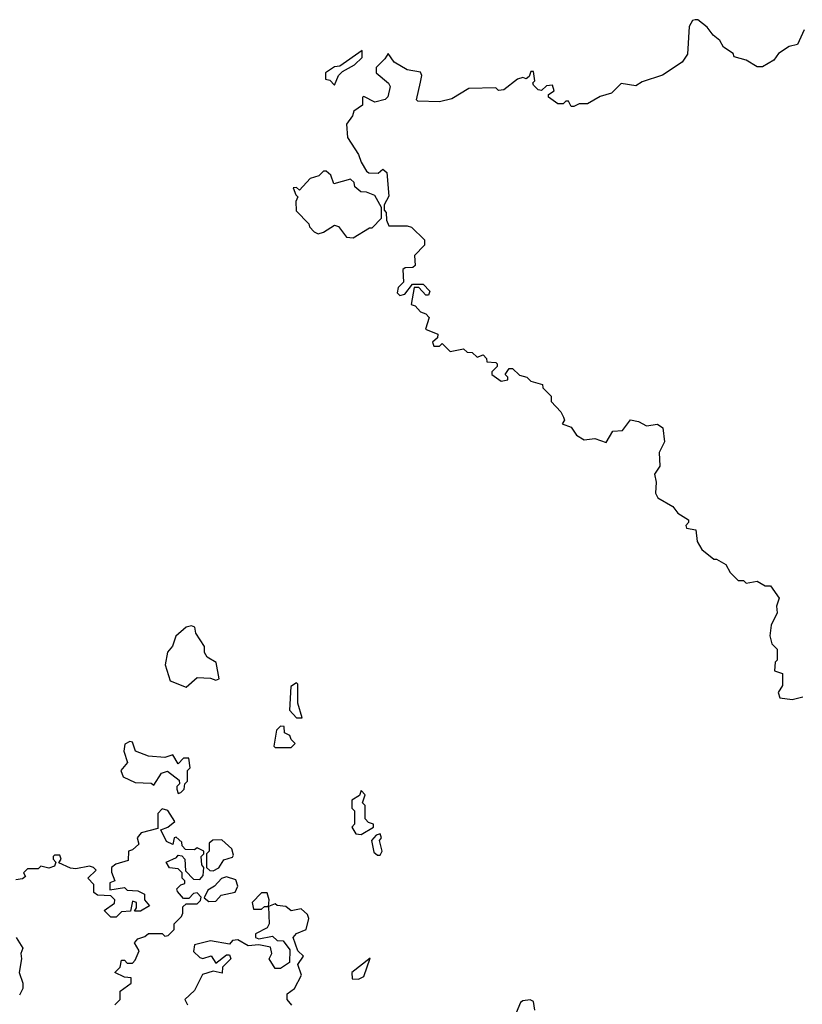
# Model space of a CAD drawing. Extents: x 2029826 to 2248070, y 228728 to 402406.
# Tile 6 of 256: x 2056406 to 2059313, y 267267 to 270922. Entities that reach past the tile are written whole.
import ezdxf

# ---------------------------------------------------------------- set-up
doc = ezdxf.new("R2010")
doc.units = 0

msp = doc.modelspace()

# ---------------------------------------------------------------- linework, layer by layer
at = {"layer": '0CON10XD'}
for points in [[(2059320, 270885), (2059295, 270830), (2059265, 270823.3), (2059225, 270797.5), (2059207.3, 270772.7), (2059165, 270747.5), (2059145, 270747.5), (2059105, 270772.5), (2059060, 270785), (2059056.4, 270796.4), (2059020.7, 270820.7), (2059007.5, 270845), (2058982.5, 270865), (2058960, 270895), (2058925, 270922.5), (2058915, 270922.5), (2058905, 270920), (2058893, 270897), (2058886.7, 270795), (2058867.5, 270765), (2058793.6, 270716.4), (2058718.3, 270691.7), (2058695, 270677.5), (2058640, 270685), (2058605, 270650), (2058563, 270637), (2058515, 270610), (2058485, 270610), (2058465, 270600), (2058455, 270600), (2058445, 270620), (2058435, 270620), (2058425, 270610), (2058405, 270610), (2058370, 270635), (2058370, 270645), (2058391.7, 270658.3), (2058385, 270680), (2058363, 270677), (2058345, 270660), (2058331.7, 270661.7), (2058315, 270680), (2058312.5, 270687.5), (2058320, 270695), (2058315, 270730), (2058305, 270730), (2058298.3, 270711.7), (2058287, 270703), (2058275, 270707.5), (2058255, 270701.2), (2058205, 270662.5), (2058185, 270660), (2058175, 270670), (2058075, 270667.5), (2058011.7, 270628.3), (2057965, 270617.5), (2057885, 270620), (2057880, 270625), (2057895, 270690), (2057900, 270715), (2057895, 270727.5), (2057845, 270736.7), (2057797.5, 270765), (2057775, 270797.5), (2057763, 270777), (2057730, 270745), (2057730, 270725), (2057776.4, 270686.4), (2057782.5, 270675), (2057773.6, 270636.4), (2057763.6, 270626.4), (2057725, 270616.7), (2057685, 270637.5), (2057680, 270635), (2057680, 270605), (2057647.5, 270582.5), (2057642.5, 270565), (2057620, 270535), (2057623.3, 270485), (2057665, 270422.5), (2057674.1, 270394.1), (2057695, 270360), (2057703.6, 270353.6), (2057737.5, 270352.5), (2057755, 270367.5), (2057770, 270355), (2057777, 270267), (2057760, 270235), (2057760, 270215), (2057767, 270207), (2057768.3, 270178.3), (2057777, 270157), (2057845, 270157.5), (2057861.7, 270151.7), (2057910, 270105), (2057910, 270085), (2057873, 270047), (2057875, 270010), (2057867, 270003), (2057838.3, 270001.7), (2057830, 269995), (2057831.7, 269948.3), (2057811.7, 269928.3), (2057808.3, 269908.3), (2057818.3, 269898.3), (2057836.7, 269903.3), (2057865, 269940), (2057905, 269940), (2057930, 269915), (2057925, 269900), (2057915, 269900), (2057888.3, 269928.3), (2057871.7, 269928.3), (2057860, 269865), (2057875, 269860), (2057895, 269837.5), (2057915, 269830), (2057927, 269817), (2057913, 269773), (2057960, 269755), (2057958.3, 269741.7), (2057940, 269725), (2057945, 269710), (2057965, 269710), (2057975, 269720), (2058005, 269690), (2058055, 269700), (2058068.3, 269688.3), (2058087, 269687), (2058105, 269670), (2058128.3, 269678.3), (2058140, 269665), (2058141.7, 269651.7), (2058175, 269650), (2058180, 269645), (2058180, 269635), (2058160, 269615), (2058160, 269605), (2058195, 269580), (2058220, 269585), (2058220, 269595), (2058210, 269605), (2058225, 269627.5), (2058237, 269627), (2058263, 269603), (2058290, 269595), (2058305, 269580), (2058348.3, 269568.3), (2058350, 269555), (2058380, 269525), (2058380, 269505), (2058416.4, 269466.4), (2058426.7, 269446.7), (2058430, 269435), (2058421.7, 269421.7), (2058455, 269410), (2058475, 269380), (2058503, 269363), (2058543, 269367), (2058585, 269352.5), (2058610, 269395), (2058645, 269397.5), (2058675, 269436.7), (2058705, 269431.2), (2058735, 269414.2), (2058775, 269421.2), (2058795, 269406.7), (2058801.2, 269355), (2058782, 269315), (2058783.8, 269265), (2058764.2, 269235), (2058770, 269205), (2058767.5, 269165), (2058777, 269147), (2058832.5, 269115), (2058850.7, 269090.7), (2058890, 269065), (2058890, 269055), (2058880, 269045), (2058882.5, 269035), (2058918.3, 269028.3), (2058922.5, 268985), (2058940, 268955), (2058985, 268920), (2058995, 268920), (2059029.3, 268899.3), (2059045, 268870), (2059075, 268840), (2059095, 268840), (2059105, 268830), (2059145, 268837.5), (2059175, 268820), (2059195, 268820), (2059227.5, 268775), (2059217.5, 268745), (2059219.3, 268720.7), (2059197.5, 268675), (2059192.5, 268635), (2059200, 268605), (2059220, 268585), (2059220, 268545), (2059213, 268537), (2059210, 268505), (2059240, 268495), (2059239.3, 268450.7), (2059223.3, 268425), (2059230, 268405), (2059275, 268398.8), (2059315, 268408.6)], [(2057575, 270680), (2057590, 270715), (2057605, 270730), (2057650, 270755), (2057678.3, 270781.7), (2057678.3, 270808.3), (2057595, 270750), (2057575, 270747.5), (2057542.5, 270725), (2057541.7, 270701.7), (2057558.3, 270698.3), (2057575, 270680)], [(2057645, 270112.5), (2057705, 270150), (2057715, 270150), (2057750, 270185), (2057750, 270225), (2057725, 270270), (2057695, 270282.5), (2057673, 270283), (2057651.7, 270301.7), (2057648.3, 270318.3), (2057635, 270330), (2057573, 270313), (2057562.5, 270345), (2057545, 270360), (2057535, 270360), (2057517, 270343), (2057485, 270332.5), (2057445, 270290), (2057435, 270300), (2057421.7, 270298.3), (2057431.7, 270271.7), (2057440, 270265), (2057432.5, 270247.5), (2057433, 270213), (2057480, 270165), (2057483, 270153), (2057500, 270135), (2057515, 270127.5), (2057535, 270133.3), (2057575, 270160), (2057590, 270155), (2057620, 270115), (2057645, 270112.5)], [(2057025, 268443.8), (2057065, 268480), (2057115, 268477.5), (2057135, 268470), (2057147.5, 268475), (2057136.1, 268536.1), (2057102.5, 268555), (2057093, 268573), (2057092.5, 268595), (2057060, 268645), (2057057, 268667), (2057045, 268672.5), (2057025, 268666.7), (2056986.4, 268633.6), (2056973.6, 268596.4), (2056955.6, 268574.4), (2056946.7, 268526.7), (2056965, 268467.5), (2057025, 268443.8)], [(2057455, 268330), (2057440, 268385), (2057440, 268455), (2057435, 268460), (2057413, 268447), (2057408.3, 268358.3), (2057435, 268330), (2057455, 268330)], [(2057415, 268220), (2057430, 268235), (2057415, 268250), (2057410, 268265), (2057390, 268275), (2057388.3, 268298.3), (2057375, 268300), (2057360, 268285), (2057350, 268225), (2057355, 268220), (2057415, 268220)], [(2056995, 268050), (2057005, 268052.5), (2057017.5, 268065), (2057020, 268085), (2057030, 268095), (2057030, 268135), (2057040, 268145), (2057035, 268180), (2057015, 268180), (2056995, 268160), (2056975, 268192.5), (2056945, 268182.5), (2056885, 268187.5), (2056836.7, 268206.7), (2056825, 268240), (2056815, 268242.5), (2056797, 268233), (2056793, 268207), (2056806.7, 268165), (2056782.5, 268135), (2056790.7, 268110.7), (2056835, 268090), (2056895, 268087.5), (2056905, 268080), (2056932.5, 268125), (2056955, 268132.5), (2056998.3, 268098.3), (2057000, 268085), (2056990, 268075), (2056990, 268065), (2056995, 268050)], [(2057675, 267897.5), (2057720, 267925), (2057720, 267935), (2057701.7, 267941.7), (2057690, 267955), (2057690, 268005), (2057680, 268015), (2057690, 268045), (2057675, 268060), (2057668.3, 268041.7), (2057640, 268025), (2057640, 267995), (2057650, 267985), (2057650, 267935), (2057640, 267925), (2057655, 267900), (2057675, 267897.5)], [(2056760, 267265), (2056780, 267285), (2056780, 267315), (2056820, 267345), (2056820, 267365), (2056795, 267367.5), (2056760, 267385), (2056780, 267405), (2056785, 267430), (2056795, 267430), (2056805, 267420), (2056825, 267420), (2056835, 267430), (2056850, 267465), (2056832.5, 267495), (2056845, 267510), (2056871.7, 267518.3), (2056885, 267530), (2056935, 267530), (2056945, 267520), (2056958.3, 267521.7), (2056980, 267545), (2056980, 267565), (2057006.7, 267593.3), (2057012.5, 267605), (2057011.7, 267628.3), (2057025, 267640), (2057065, 267640), (2057078.3, 267651.7), (2057080, 267665), (2057065, 267680), (2057051.7, 267678.3), (2057035, 267660), (2057015, 267660), (2056992.5, 267685), (2056990, 267695), (2057005, 267710), (2057020, 267715), (2057020, 267725), (2057010, 267735), (2057010, 267755), (2056995, 267770), (2056963.3, 267773.3), (2056950, 267795), (2056988.3, 267811.7), (2056995, 267820), (2057008.3, 267818.3), (2057020, 267805), (2057021.7, 267761.7), (2057051.7, 267731.7), (2057075, 267730), (2057087.5, 267745), (2057090, 267775), (2057082.5, 267785), (2057080, 267815), (2057090, 267825), (2057090, 267835), (2057065, 267847.5), (2057055, 267840), (2057021.7, 267841.7), (2057010, 267855), (2057008.3, 267868.3), (2056987, 267887), (2056980, 267885), (2056975, 267860), (2056951.7, 267871.7), (2056930, 267915), (2056956.1, 267923.9), (2056982.5, 267945), (2056956.2, 267986.2), (2056935, 267992.5), (2056920, 267975), (2056920, 267920), (2056857, 267903), (2056842.5, 267885), (2056848.3, 267861.7), (2056825, 267840), (2056810, 267835), (2056809.3, 267800.7), (2056763, 267787), (2056747.5, 267775), (2056747, 267757), (2056760, 267725), (2056741.7, 267718.3), (2056741.7, 267691.7), (2056795, 267700), (2056805, 267690), (2056845, 267687.5)], [(2057745, 267820), (2057752.5, 267835), (2057742.5, 267875), (2057750, 267885), (2057745, 267900), (2057730, 267895), (2057712.5, 267875), (2057721.7, 267831.7), (2057735, 267820), (2057745, 267820)], [(2057125, 267762.5), (2057146.4, 267773.6), (2057165, 267802.5), (2057196.4, 267813.6), (2057200, 267820), (2057194.3, 267844.3), (2057157, 267877), (2057124.2, 267875.8), (2057110, 267865), (2057110, 267835), (2057100, 267825), (2057100, 267775), (2057113, 267763), (2057125, 267762.5)], [(2056845, 267687.5), (2056870, 267675), (2056870, 267655), (2056888.3, 267631.7), (2056855, 267612.5), (2056832.5, 267612.5), (2056840, 267625), (2056840, 267645), (2056825, 267650), (2056817.5, 267612.5), (2056785, 267610), (2056765, 267590), (2056745, 267590), (2056720, 267615), (2056758.3, 267641.7), (2056760, 267655), (2056745, 267670), (2056695, 267672.5), (2056681.7, 267681.7), (2056681.7, 267711.7), (2056660, 267735), (2056690, 267765), (2056680, 267775), (2056665, 267780), (2056615, 267770), (2056595, 267772.5), (2056551.7, 267791.7), (2056560, 267805), (2056555, 267820), (2056535, 267820), (2056530, 267815), (2056530, 267805), (2056540, 267795), (2056535, 267780), (2056515, 267772.5), (2056485, 267780), (2056475, 267770), (2056435, 267770), (2056420, 267755), (2056428.3, 267741.7), (2056417, 267733), (2056391.7, 267728.3)], [(2057108.3, 267648.3), (2057135, 267650), (2057155, 267672.5), (2057207, 267683), (2057216.7, 267705), (2057208.6, 267728.6), (2057175, 267740), (2057156.2, 267733.8), (2057130, 267705), (2057105, 267690), (2057091.7, 267661.7), (2057108.3, 267648.3)], [(2057417, 267263), (2057400, 267285), (2057400, 267305), (2057427.5, 267325), (2057452.5, 267375), (2057440, 267415), (2057460, 267445), (2057440, 267465), (2057422.5, 267515), (2057435, 267530), (2057470, 267545), (2057480, 267585), (2057475, 267600), (2057451.7, 267621.7), (2057415, 267613.8), (2057395, 267630), (2057363, 267633), (2057355, 267640), (2057330, 267630), (2057332.5, 267655), (2057325, 267680), (2057305, 267680), (2057270, 267645), (2057275, 267620), (2057305, 267620), (2057315, 267630), (2057330, 267630), (2057332.5, 267565), (2057325, 267550), (2057281.7, 267528.3), (2057282.5, 267515), (2057295, 267510), (2057345, 267520), (2057363, 267503), (2057385, 267502.5), (2057409.3, 267469.3), (2057408.3, 267421.7), (2057375, 267400), (2057355, 267400), (2057332.5, 267435), (2057342.5, 267455), (2057338.3, 267478.3), (2057295, 267487.5), (2057255, 267484.2), (2057216.4, 267506.4), (2057196.7, 267503.3), (2057185, 267490), (2057115, 267502.5), (2057055, 267487.5), (2057052.3, 267462.3), (2057075, 267440), (2057087, 267437), (2057117, 267447), (2057135, 267420), (2057175, 267450), (2057185, 267450), (2057190, 267435), (2057160, 267405), (2057158.3, 267381.7), (2057125, 267390), (2057085, 267377.5), (2057055, 267317.5), (2057020, 267285), (2057030, 267265)], [(2056393.3, 267515), (2056417.5, 267475), (2056410, 267455), (2056412.5, 267435), (2056403.8, 267385), (2056417.5, 267345), (2056417.5, 267325), (2056405, 267300)], [(2057665, 267360), (2057685, 267370), (2057708.3, 267438.3), (2057640, 267385), (2057641.7, 267361.7), (2057665, 267360)], [(2058320, 267245), (2058315, 267277.5), (2058303, 267283), (2058275, 267280), (2058266.4, 267273.6), (2058250, 267235)]]:
    msp.add_lwpolyline(points, dxfattribs=at)

doc.saveas('drawing.dxf')
